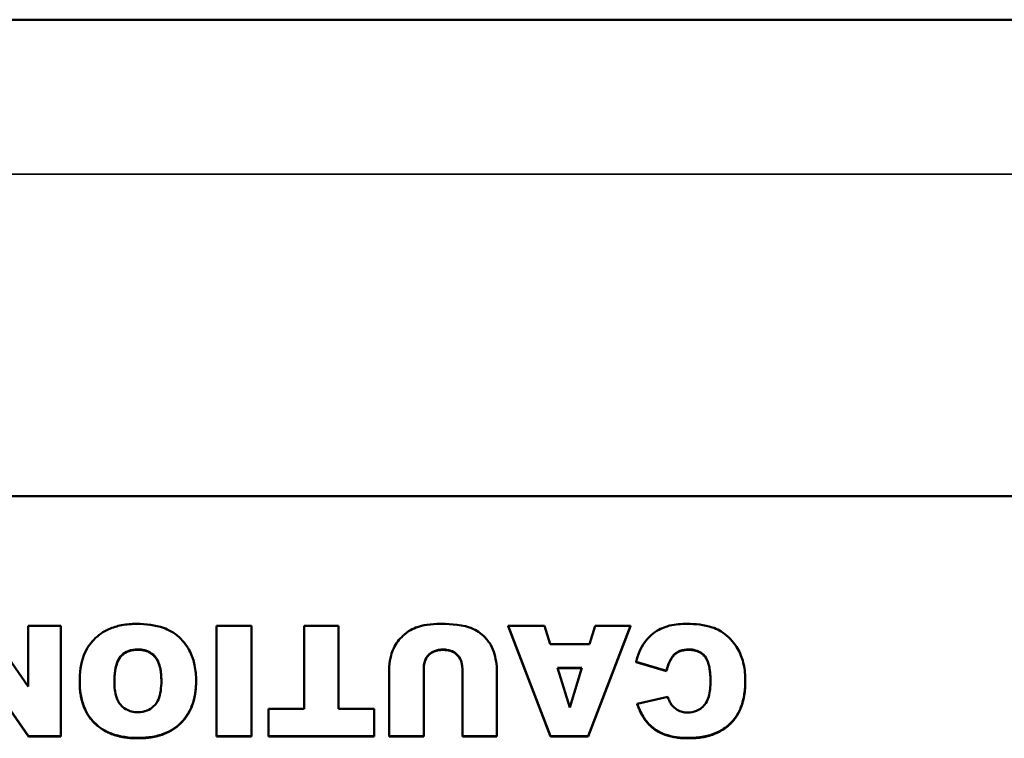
# Model space of a CAD drawing. Header units: inches. Extents: x 23.7 to 69.9, y 6 to 64.2.
# Tile 119 of 158: x 56.9 to 58, y 38 to 38.8. Entities that reach past the tile are written whole.
import ezdxf

# ---------------------------------------------------------------- set-up
doc = ezdxf.new("R2010")
doc.units = ezdxf.units.IN
doc.header["$MEASUREMENT"] = 0
doc.layers.add('Visible (ANSI)', color=7, linetype='Continuous', lineweight=50)
doc.layers.add('Visible Narrow (ANSI)', color=7, linetype='Continuous', lineweight=35)

msp = doc.modelspace()

# ---------------------------------------------------------------- linework, layer by layer
at = {"layer": 'Visible (ANSI)'}
for p, q in [((46.3247, 38.8026), (68.7447, 38.8026)), ((56.0219, 38.2933), (60.0219, 38.2933)), ((56.9521, 38.0899), (56.9071, 38.1548)), ((56.987, 38.1548), (56.9521, 38.1548)), ((56.9521, 38.1548), (56.9521, 38.0899)), ((56.987, 38.0369), (56.987, 38.1548)), ((57.1535, 38.1548), (57.1535, 38.0369)), ((57.1907, 38.1548), (57.1535, 38.1548)), ((57.1907, 38.0369), (57.1907, 38.1548)), ((57.2839, 38.1548), (57.2469, 38.1548)), ((57.2469, 38.1548), (57.2469, 38.0661)), ((57.2839, 38.0661), (57.2839, 38.1548)), ((57.5038, 38.1548), (57.465, 38.1548)), ((57.465, 38.1548), (57.5101, 38.0369)), ((57.465, 38.1544), (57.465, 38.1548)), ((57.5101, 38.0366), (57.465, 38.1544)), ((57.5099, 38.1352), (57.5038, 38.1548)), ((57.5506, 38.0369), (57.5958, 38.1548)), ((57.5958, 38.1544), (57.5506, 38.0366)), ((57.5579, 38.1548), (57.552, 38.1352)), ((57.5958, 38.1548), (57.5579, 38.1548)), ((57.5958, 38.1544), (57.5958, 38.1548)), ((57.552, 38.1352), (57.5099, 38.1352)), ((57.6018, 38.1162), (57.6342, 38.1066)), ((57.6018, 38.1158), (57.6018, 38.1162)), ((57.6342, 38.1062), (57.6018, 38.1158)), ((57.3379, 38.1071), (57.3379, 38.0369)), ((57.3748, 38.0369), (57.3748, 38.1088)), ((57.4161, 38.1088), (57.4161, 38.0369)), ((57.453, 38.0369), (57.453, 38.1071)), ((57.5176, 38.1097), (57.5439, 38.1097)), ((57.5308, 38.0674), (57.5176, 38.1097)), ((57.5438, 38.1094), (57.5177, 38.1094)), ((57.5439, 38.1097), (57.5308, 38.0674)), ((57.6342, 38.1062), (57.6342, 38.1066)), ((56.9071, 38.1021), (56.9524, 38.0369)), ((56.9524, 38.0366), (56.9071, 38.1018)), ((57.0072, 38.0946), (57.0072, 38.095)), ((57.1316, 38.0955), (57.1316, 38.0959)), ((57.7184, 38.0952), (57.7184, 38.0956)), ((57.6357, 38.0787), (57.6029, 38.0715)), ((57.209, 38.0661), (57.209, 38.0369)), ((57.2469, 38.0661), (57.209, 38.0661)), ((57.3218, 38.0661), (57.2839, 38.0661)), ((57.3218, 38.0369), (57.3218, 38.0661)), ((57.6029, 38.0711), (57.6029, 38.0715)), ((56.9524, 38.0369), (56.987, 38.0369)), ((56.9524, 38.0366), (56.9524, 38.0369)), ((56.987, 38.0366), (56.9524, 38.0366)), ((56.987, 38.0366), (56.987, 38.0369)), ((57.1535, 38.0369), (57.1907, 38.0369)), ((57.1535, 38.0366), (57.1535, 38.0369)), ((57.1907, 38.0366), (57.1535, 38.0366)), ((57.1907, 38.0366), (57.1907, 38.0369)), ((57.209, 38.0369), (57.3218, 38.0369)), ((57.209, 38.0366), (57.209, 38.0369)), ((57.3218, 38.0366), (57.209, 38.0366)), ((57.3218, 38.0366), (57.3218, 38.0369)), ((57.3379, 38.0369), (57.3748, 38.0369)), ((57.3379, 38.0366), (57.3379, 38.0369)), ((57.3748, 38.0366), (57.3379, 38.0366)), ((57.3748, 38.0366), (57.3748, 38.0369)), ((57.4161, 38.0369), (57.453, 38.0369)), ((57.4161, 38.0366), (57.4161, 38.0369)), ((57.453, 38.0366), (57.4161, 38.0366)), ((57.453, 38.0366), (57.453, 38.0369)), ((57.5101, 38.0369), (57.5506, 38.0369)), ((57.5101, 38.0366), (57.5101, 38.0369)), ((57.5506, 38.0366), (57.5101, 38.0366)), ((57.5506, 38.0366), (57.5506, 38.0369))]:
    msp.add_line(p, q, dxfattribs=at)
for points, degree, knots in [([(57.0682, 38.1568), (57.0628, 38.1568), (57.0573, 38.1564), (57.0473, 38.1545), (57.0427, 38.1531), (57.0328, 38.1487), (57.0272, 38.145), (57.0186, 38.136), (57.0146, 38.1306), (57.0083, 38.1144), (57.0072, 38.1044), (57.0072, 38.095)], 3, [-0.3470546, -0.3470546, -0.3470546, -0.3470546, -0.2764244, -0.2764244, -0.2137941, -0.2137941, -0.1348029, -0.1348029, -0.073361, -0.073361, 0, 0, 0, 0]), ([(57.1316, 38.0959), (57.1316, 38.1015), (57.1311, 38.1072), (57.129, 38.1176), (57.1275, 38.1224), (57.1227, 38.1321), (57.1187, 38.1378), (57.1078, 38.1477), (57.1021, 38.1506), (57.0878, 38.1557), (57.0778, 38.1568), (57.0682, 38.1568)], 3, [-0.2310812, -0.2310812, -0.2310812, -0.2310812, -0.1915053, -0.1915053, -0.1563276, -0.1563276, -0.1154585, -0.1154585, -0.072975, -0.072975, 0, 0, 0, 0]), ([(57.3665, 38.1528), (57.3637, 38.1518), (57.3611, 38.1505), (57.3553, 38.1466), (57.3527, 38.1442), (57.3472, 38.1387), (57.3441, 38.1341), (57.3402, 38.1247), (57.3379, 38.1174), (57.3379, 38.1071)], 3, [-0.2447857, -0.2447857, -0.2447857, -0.2447857, -0.2188006, -0.2188006, -0.1827492, -0.1827492, -0.0798389, -0.0798389, 0, 0, 0, 0]), ([(57.3925, 38.1568), (57.3878, 38.1568), (57.383, 38.1565), (57.3744, 38.1552), (57.3703, 38.1542), (57.3665, 38.1528)], 3, [-0.06692398, -0.06692398, -0.06692398, -0.06692398, -0.03109684, -0.03109684, 0, 0, 0, 0]), ([(57.4496, 38.1271), (57.4486, 38.1305), (57.447, 38.1336), (57.4428, 38.1397), (57.44, 38.1427), (57.4319, 38.1498), (57.4271, 38.1519), (57.4127, 38.1567), (57.3982, 38.1568), (57.3925, 38.1568)], 3, [-0.07121708, -0.07121708, -0.07121708, -0.07121708, -0.06423574, -0.06423574, -0.05676735, -0.05676735, -0.04316861, -0.04316861, 0, 0, 0, 0]), ([(57.6561, 38.1568), (57.65, 38.1568), (57.6437, 38.1563), (57.6344, 38.1541), (57.6294, 38.1526), (57.6181, 38.1457), (57.614, 38.1413), (57.6065, 38.1309), (57.6036, 38.1237), (57.6018, 38.1162)], 3, [-0.1934272, -0.1934272, -0.1934272, -0.1934272, -0.1338203, -0.1338203, -0.098542, -0.098542, -0.0595575, -0.0595575, 0, 0, 0, 0]), ([(57.7184, 38.0956), (57.7184, 38.1016), (57.7179, 38.1078), (57.7155, 38.1189), (57.7137, 38.1239), (57.7086, 38.1332), (57.7043, 38.1394), (57.6934, 38.1488), (57.6883, 38.1514), (57.6746, 38.1559), (57.665, 38.1568), (57.6561, 38.1568)], 3, [-0.2623484, -0.2623484, -0.2623484, -0.2623484, -0.2069375, -0.2069375, -0.1582333, -0.1582333, -0.1101951, -0.1101951, -0.0680408, -0.0680408, 0, 0, 0, 0]), ([(57.0443, 38.0945), (57.0443, 38.1033), (57.0453, 38.1109), (57.0488, 38.1193), (57.0502, 38.1214), (57.0542, 38.1253), (57.0565, 38.1268), (57.0624, 38.1291), (57.0658, 38.1296), (57.0694, 38.1296)], 3, [-0.1137614, -0.1137614, -0.1137614, -0.1137614, -0.0693264, -0.0693264, -0.0479855, -0.0479855, -0.026682, -0.026682, 0, 0, 0, 0]), ([(57.0694, 38.1292), (57.0575, 38.1292), (57.0443, 38.1139), (57.0443, 38.0944)], 2, [0, 0, 0, 1, 1.994732, 1.994732, 1.994732]), ([(57.0694, 38.1296), (57.0718, 38.1296), (57.0742, 38.1293), (57.0786, 38.1282), (57.0807, 38.1273), (57.0853, 38.1245), (57.087, 38.1227), (57.09, 38.1192), (57.0914, 38.1161), (57.094, 38.1077), (57.0945, 38.1016), (57.0945, 38.0961)], 3, [-0.09312153, -0.09312153, -0.09312153, -0.09312153, -0.08541704, -0.08541704, -0.07829284, -0.07829284, -0.06807753, -0.06807753, -0.0428702, -0.0428702, 0, 0, 0, 0]), ([(57.0945, 38.0959), (57.0945, 38.1136), (57.081, 38.1292), (57.0694, 38.1292)], 2, [0.00532, 0.00532, 0.00532, 1, 2, 2, 2]), ([(57.3748, 38.1088), (57.3748, 38.1106), (57.375, 38.1124), (57.3756, 38.1156), (57.376, 38.1172), (57.3778, 38.1213), (57.3793, 38.123), (57.3821, 38.1257), (57.384, 38.1269), (57.3891, 38.1289), (57.3923, 38.1294), (57.3954, 38.1294)], 3, [-0.06708754, -0.06708754, -0.06708754, -0.06708754, -0.05995336, -0.05995336, -0.05356338, -0.05356338, -0.04174032, -0.04174032, -0.02376005, -0.02376005, 0, 0, 0, 0]), ([(57.3954, 38.1294), (57.3971, 38.1294), (57.3989, 38.1292), (57.4021, 38.1286), (57.4036, 38.1282), (57.4076, 38.1265), (57.4094, 38.1251), (57.4123, 38.1221), (57.4136, 38.1202), (57.4156, 38.1151), (57.4161, 38.112), (57.4161, 38.1088)], 3, [-0.07298739, -0.07298739, -0.07298739, -0.07298739, -0.06426453, -0.06426453, -0.05635727, -0.05635727, -0.04241554, -0.04241554, -0.02429265, -0.02429265, 0, 0, 0, 0]), ([(57.453, 38.1071), (57.453, 38.1102), (57.4527, 38.1134), (57.4515, 38.12), (57.4506, 38.1236), (57.4496, 38.1271)], 3, [-0.05228106, -0.05228106, -0.05228106, -0.05228106, -0.02807053, -0.02807053, 0, 0, 0, 0]), ([(57.6342, 38.1066), (57.6352, 38.1109), (57.6366, 38.1154), (57.64, 38.1212), (57.6414, 38.123), (57.6445, 38.1259), (57.6464, 38.1271), (57.6516, 38.1291), (57.6549, 38.1295), (57.6581, 38.1295)], 3, [-0.08627067, -0.08627067, -0.08627067, -0.08627067, -0.05732111, -0.05732111, -0.04211097, -0.04211097, -0.02471717, -0.02471717, 0, 0, 0, 0]), ([(57.6581, 38.1295), (57.6606, 38.1295), (57.663, 38.1292), (57.6675, 38.1279), (57.6695, 38.127), (57.6735, 38.1243), (57.6748, 38.1227), (57.6772, 38.1197), (57.6784, 38.1169), (57.6808, 38.1084), (57.6812, 38.1018), (57.6812, 38.0953)], 3, [-0.1042143, -0.1042143, -0.1042143, -0.1042143, -0.0953982, -0.0953982, -0.0873261, -0.0873261, -0.0779982, -0.0779982, -0.0501258, -0.0501258, 0, 0, 0, 0]), ([(57.6812, 38.0952), (57.6812, 38.1146), (57.6691, 38.1291), (57.6581, 38.1291)], 2, [0.005148, 0.005148, 0.005148, 1, 2, 2, 2]), ([(57.0072, 38.095), (57.0072, 38.0897), (57.0076, 38.0844), (57.0096, 38.0745), (57.011, 38.07), (57.0164, 38.0581), (57.0207, 38.0533), (57.0289, 38.0455), (57.0347, 38.042), (57.0501, 38.0361), (57.0599, 38.0349), (57.0696, 38.0349)], 3, [-0.202326, -0.202326, -0.202326, -0.202326, -0.1801984, -0.1801984, -0.1602877, -0.1602877, -0.1259092, -0.1259092, -0.0734473, -0.0734473, 0, 0, 0, 0]), ([(57.0696, 38.0349), (57.0749, 38.0349), (57.0802, 38.0353), (57.0902, 38.0371), (57.0948, 38.0384), (57.1069, 38.0436), (57.1121, 38.0479), (57.1206, 38.0564), (57.1243, 38.0621), (57.1303, 38.0772), (57.1316, 38.0866), (57.1316, 38.0959)], 3, [-0.2114768, -0.2114768, -0.2114768, -0.2114768, -0.1868272, -0.1868272, -0.1645713, -0.1645713, -0.1255778, -0.1255778, -0.0721157, -0.0721157, 0, 0, 0, 0]), ([(57.0945, 38.0961), (57.0945, 38.0886), (57.0936, 38.0816), (57.0901, 38.0734), (57.0886, 38.071), (57.0842, 38.0668), (57.0819, 38.0652), (57.0762, 38.063), (57.073, 38.0624), (57.0697, 38.0624)], 3, [-0.1223815, -0.1223815, -0.1223815, -0.1223815, -0.0717062, -0.0717062, -0.0467728, -0.0467728, -0.0250932, -0.0250932, 0, 0, 0, 0]), ([(57.6578, 38.0349), (57.6632, 38.0349), (57.6687, 38.0353), (57.6787, 38.0372), (57.6834, 38.0386), (57.6952, 38.0438), (57.7, 38.0479), (57.7078, 38.0559), (57.7113, 38.0615), (57.7172, 38.0765), (57.7184, 38.0861), (57.7184, 38.0956)], 3, [-0.2034181, -0.2034181, -0.2034181, -0.2034181, -0.1801687, -0.1801687, -0.1593546, -0.1593546, -0.1246853, -0.1246853, -0.0731426, -0.0731426, 0, 0, 0, 0]), ([(57.6812, 38.0953), (57.6812, 38.0901), (57.6808, 38.0842), (57.6786, 38.0767), (57.6776, 38.0742), (57.6762, 38.0721)], 3, [-0.06090304, -0.06090304, -0.06090304, -0.06090304, -0.01986028, -0.01986028, 0, 0, 0, 0]), ([(57.0697, 38.0624), (57.0673, 38.0624), (57.065, 38.0627), (57.0606, 38.0637), (57.0586, 38.0645), (57.0538, 38.0672), (57.052, 38.0691), (57.0489, 38.0726), (57.0475, 38.0756), (57.0448, 38.0836), (57.0443, 38.0893), (57.0443, 38.0945)], 3, [-0.09262487, -0.09262487, -0.09262487, -0.09262487, -0.08447957, -0.08447957, -0.07697432, -0.07697432, -0.06563205, -0.06563205, -0.0407235, -0.0407235, 0, 0, 0, 0]), ([(57.6393, 38.0708), (57.6386, 38.0718), (57.638, 38.073), (57.6368, 38.0755), (57.6362, 38.0771), (57.6357, 38.0787)], 3, [-0.02167364, -0.02167364, -0.02167364, -0.02167364, -0.01249046, -0.01249046, 0, 0, 0, 0]), ([(57.6029, 38.0715), (57.6046, 38.0668), (57.6066, 38.0621), (57.6117, 38.054), (57.6145, 38.0505), (57.6224, 38.0432), (57.6273, 38.0406), (57.6404, 38.0358), (57.6493, 38.0349), (57.6578, 38.0349)], 3, [-0.1712794, -0.1712794, -0.1712794, -0.1712794, -0.1370868, -0.1370868, -0.1063798, -0.1063798, -0.0646198, -0.0646198, 0, 0, 0, 0]), ([(57.657, 38.0621), (57.655, 38.0621), (57.6529, 38.0623), (57.6497, 38.0632), (57.6478, 38.0638), (57.6431, 38.0666), (57.641, 38.0685), (57.6393, 38.0708)], 3, [-0.07138551, -0.07138551, -0.07138551, -0.07138551, -0.0414231, -0.0414231, -0.02224958, -0.02224958, 0, 0, 0, 0]), ([(57.6762, 38.0721), (57.6749, 38.0702), (57.6734, 38.0685), (57.67, 38.0657), (57.6682, 38.0646), (57.6633, 38.0626), (57.6602, 38.0621), (57.657, 38.0621)], 3, [-0.0580387, -0.0580387, -0.0580387, -0.0580387, -0.04064536, -0.04064536, -0.0241319, -0.0241319, 0, 0, 0, 0])]:
    msp.add_open_spline(points, degree=degree, knots=knots, dxfattribs=at)
for points in [[(57.3954, 38.129), (57.3858, 38.129), (57.3748, 38.1183), (57.3748, 38.1084)], [(57.4161, 38.1084), (57.4161, 38.1181), (57.4051, 38.129), (57.3954, 38.129)], [(57.6581, 38.1291), (57.6475, 38.1291), (57.6367, 38.1174), (57.6342, 38.1062)], [(57.1316, 38.0955), (57.1316, 38.0667), (57.0988, 38.0345), (57.0696, 38.0345)], [(57.7184, 38.0952), (57.7184, 38.0659), (57.6868, 38.0345), (57.6578, 38.0345)], [(57.0696, 38.0345), (57.0397, 38.0345), (57.0072, 38.0662), (57.0072, 38.0946)], [(57.6578, 38.0345), (57.6352, 38.0345), (57.6093, 38.0525), (57.6029, 38.0711)]]:
    msp.add_open_spline(points, degree=2, dxfattribs=at)
at = {"layer": 'Visible Narrow (ANSI)'}
for p, q in [((46.3247, 38.6375), (68.7447, 38.6375)), ((57.0694, 38.1292), (57.0694, 38.1296)), ((57.3954, 38.129), (57.3954, 38.1294)), ((57.6581, 38.1291), (57.6581, 38.1295)), ((57.0696, 38.0345), (57.0696, 38.0349)), ((57.6578, 38.0345), (57.6578, 38.0349))]:
    msp.add_line(p, q, dxfattribs=at)

doc.saveas('drawing.dxf')
